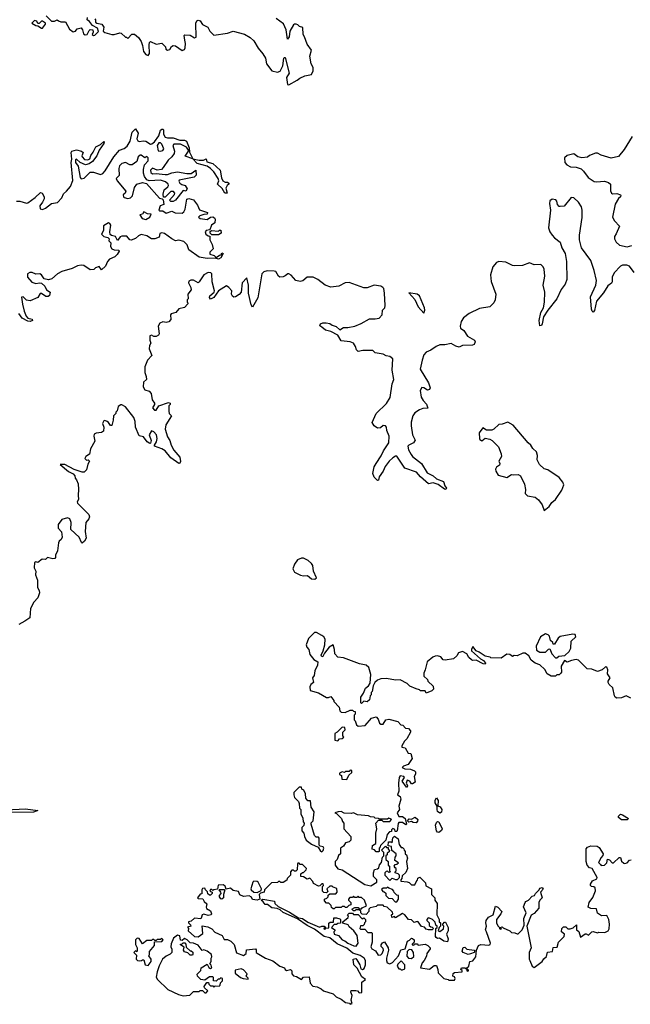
# Model space of a CAD drawing. Extents: x 2219101 to 2444320, y 201258 to 358766.
# Tile 82 of 256: x 2304774 to 2310152, y 247708 to 256385. Entities that reach past the tile are written whole.
import ezdxf

# ---------------------------------------------------------------- set-up
doc = ezdxf.new("R2010")
doc.units = 0

msp = doc.modelspace()

# ---------------------------------------------------------------- linework, layer by layer
at = {"layer": '0CON10XD'}
for points in [[(2304975, 256310), (2305000, 256345), (2305000, 256355), (2304975, 256372.5), (2304965, 256372.5), (2304945, 256350), (2304935, 256350), (2304925, 256372.5), (2304905, 256377.5), (2304880, 256355), (2304915, 256332.5), (2304935, 256330), (2304965, 256310), (2304975, 256310)], [(2305008.3, 256418.3), (2305055, 256373.3), (2305079.3, 256370.7), (2305105, 256382.5), (2305116.4, 256376.4), (2305137, 256367), (2305176.1, 256366.1), (2305211.7, 256301.7), (2305245, 256276.7), (2305266.4, 256283.6), (2305280, 256305), (2305315, 256312.5), (2305327.5, 256295), (2305335, 256260), (2305350.7, 256250.7), (2305367.5, 256255), (2305385, 256290), (2305395, 256297.5), (2305417.5, 256295), (2305420, 256275), (2305412.5, 256255), (2305425, 256246.7), (2305435, 256247.5), (2305468.3, 256281.7), (2305460, 256310), (2305415, 256332.5), (2305389.3, 256369.3), (2305367.5, 256385), (2305372.5, 256405)], [(2305435, 256392.5), (2305442.5, 256385), (2305443, 256363), (2305453, 256353), (2305496.7, 256345), (2305515, 256320), (2305510, 256285), (2305525, 256272.5), (2305585, 256253.8), (2305605.8, 256254.2), (2305655, 256270), (2305667, 256267), (2305705, 256230), (2305715, 256230), (2305725, 256220), (2305761.7, 256258.3), (2305785, 256257.5), (2305819.5, 256229.5), (2305843.6, 256193.6), (2305856.4, 256156.4), (2305863.3, 256105), (2305885, 256077.5), (2305905, 256070), (2305917, 256087), (2305913, 256163), (2305917.5, 256185), (2305925, 256192.5), (2305975, 256170), (2306025, 256176.7), (2306057.5, 256145), (2306062.5, 256125), (2306075, 256117.5), (2306095, 256122.5), (2306110, 256150), (2306125, 256158.8), (2306145.7, 256155.7), (2306205, 256113.8), (2306225, 256123.3), (2306232.3, 256137.7), (2306234.2, 256175), (2306227.5, 256205), (2306223.3, 256245), (2306227.5, 256252.5), (2306275, 256248.8), (2306315, 256223.8), (2306328.8, 256231.2), (2306326.1, 256353.9), (2306334, 256376), (2306345, 256381.2), (2306363.3, 256375), (2306385, 256343.3), (2306430, 256320), (2306450, 256285), (2306485, 256250), (2306605, 256266.9), (2306655, 256282.5), (2306755, 256257.1), (2306805, 256229.4), (2306835, 256200), (2306874.7, 256134.7), (2306916.7, 256085), (2306939.2, 256045), (2306947.5, 255995), (2306995, 255933.8), (2307045, 255924), (2307068.5, 255931.5), (2307090.6, 255979.4), (2307100, 256045), (2307105, 256052.5), (2307111.7, 256051.7), (2307146.2, 255915), (2307122.9, 255875), (2307133.3, 255815), (2307145, 255811.2), (2307218.6, 255851.4), (2307240.3, 255869.7), (2307285, 255889.2), (2307345, 255902), (2307359.2, 255935), (2307358, 255965), (2307340, 255995), (2307328.8, 256065), (2307343.3, 256115), (2307305, 256170), (2307283.6, 256233.6), (2307270, 256255), (2307267, 256317), (2307240, 256325), (2307225, 256340), (2307210, 256345), (2307195, 256345.8), (2307185, 256338.8), (2307154, 256285), (2307147.5, 256235), (2307132.5, 256212.5), (2307122.5, 256295), (2307098.3, 256348.3), (2307032.5, 256395)], [(2304745, 254784.2), (2304775, 254786.9), (2304835, 254768.6), (2304845, 254770.8), (2304910.6, 254819.4), (2304957, 254863), (2304971.2, 254855), (2304990, 254825), (2304988, 254805), (2304974.2, 254775.8), (2304950, 254745), (2304955, 254717.5), (2304975, 254712.5), (2305001.2, 254725), (2305054.5, 254765.5), (2305106.7, 254775), (2305145, 254813.8), (2305160.8, 254849.2), (2305185.8, 254875), (2305220, 254915), (2305241.4, 254968.6), (2305225.8, 255125), (2305233.3, 255155), (2305226.7, 255215), (2305232.5, 255225), (2305275, 255237.8), (2305317.7, 255227.7), (2305332.5, 255215), (2305320, 255185), (2305323.3, 255175), (2305345, 255153.8), (2305375, 255148.8), (2305390.7, 255159.3), (2305400.5, 255189.5), (2305422.3, 255217.7), (2305445, 255263.3), (2305486.2, 255283.8), (2305515, 255312.5), (2305518.8, 255308.8), (2305515, 255292.5), (2305474.4, 255235.6), (2305454, 255185), (2305415, 255136.7), (2305386.6, 255113.4), (2305354.4, 255104.4), (2305307.7, 255127.7), (2305275, 255156.7), (2305265, 255150), (2305264, 255125), (2305288, 255095), (2305305.8, 254995), (2305315, 254981.2), (2305340.3, 254989.7), (2305395, 255041.9), (2305425, 255041.1), (2305485, 255021.4), (2305505, 255030.8), (2305526.3, 255053.7), (2305604.4, 255175), (2305652.5, 255235), (2305695, 255249.2), (2305720.3, 255269.7), (2305745.7, 255315), (2305764.2, 255395), (2305795, 255422.5), (2305816.4, 255386.4), (2305807.1, 255335), (2305815, 255316.2), (2305825, 255310.8), (2305865, 255317.1), (2305885, 255314.2), (2305925, 255289.2), (2305939.1, 255290.9), (2305961.9, 255308.1), (2305998.9, 255361.1), (2306015, 255410), (2306025, 255420), (2306035, 255420), (2306040, 255415), (2306040, 255375), (2306055, 255350), (2306075, 255344), (2306125, 255343.3), (2306185, 255322.5), (2306225, 255323.3), (2306242.5, 255315), (2306267.5, 255255), (2306268.3, 255218.3), (2306300, 255160), (2306355, 255146.7), (2306393, 255147), (2306415, 255160), (2306423.6, 255133.6), (2306475, 255116.7), (2306538.8, 255058.8), (2306550.7, 254990.7), (2306562.5, 254965), (2306583, 254953), (2306605, 254952.5), (2306617.5, 254945), (2306617.5, 254935), (2306602.5, 254925), (2306590.7, 254899.3), (2306600, 254855), (2306580, 254855), (2306556.7, 254896.7), (2306517.5, 254935), (2306527.5, 254965), (2306522.5, 254985), (2306482.5, 255045), (2306453.9, 255073.9), (2306425, 255093.8), (2306338.3, 255118.3), (2306300, 255160), (2306232.5, 255182.5), (2306260, 255225), (2306260, 255235), (2306242.5, 255262.5), (2306189.3, 255289.3), (2306133, 255287), (2306123.3, 255275), (2306136.7, 255225), (2306133.8, 255205), (2306113.8, 255175), (2306082.1, 255147.9), (2306039.1, 255080.9), (2306023.9, 255066.1), (2305985, 255060), (2305942.3, 255077.7), (2305925, 255057.5), (2305927.7, 255037.7), (2305945, 255028), (2305975, 255030), (2306055, 255020), (2306075, 255020), (2306115, 255036.2), (2306165, 255043.8), (2306245, 255030), (2306285, 255030), (2306325, 255060), (2306327.5, 255015), (2306311.7, 254998.3), (2306180, 254970), (2306177, 254963), (2306184.3, 254944.3), (2306202.3, 254932.3), (2306232.5, 254925), (2306250, 254895), (2306237, 254873), (2306215, 254880), (2306145, 254793.3), (2306125, 254783.3), (2306105, 254783.3), (2306092.5, 254795), (2306136.7, 254845), (2306140, 254855), (2306129.5, 254869.5), (2306105, 254871.2), (2306066.1, 254833.9), (2306055, 254820), (2306041.7, 254821.7), (2306038.3, 254848.3), (2306045.9, 254884.1), (2306078.3, 254911.7), (2306083.8, 254925), (2306081.2, 254935), (2306057.4, 254957.4), (2306015, 254971.4), (2305913.8, 254963.8), (2305892.3, 254972.3), (2305872.1, 255002.1), (2305863, 255033), (2305864, 255065), (2305874.1, 255105.9), (2305905, 255140), (2305906.4, 255166.4), (2305895, 255180), (2305875, 255167.5), (2305845, 255190), (2305835, 255190), (2305817.5, 255175), (2305806.7, 255135), (2305765, 255106), (2305745, 255106), (2305705, 255125.8), (2305675, 255118), (2305653.4, 255096.6), (2305645.8, 255075), (2305648.8, 255011.2), (2305623.3, 254985), (2305631.2, 254965), (2305707.5, 254875), (2305702.5, 254855), (2305685, 254840), (2305687.5, 254825), (2305695, 254817.5), (2305725, 254810), (2305750, 254815), (2305766.1, 254833.9), (2305784.1, 254905.9), (2305806.2, 254935), (2305855, 254949.2), (2305890.5, 254940.5), (2306005, 254812.5), (2306027.5, 254807.5), (2306037.5, 254797.5), (2306042.5, 254757.5), (2306012.5, 254745), (2306000, 254705), (2306005, 254700), (2306035, 254700), (2306065, 254681.2), (2306115, 254698), (2306143.1, 254683.1), (2306205, 254680), (2306218.7, 254691.3), (2306230, 254715), (2306245.8, 254804.2), (2306265, 254810), (2306305, 254796.2), (2306339.7, 254749.7), (2306358.3, 254708.3), (2306427.5, 254685), (2306425, 254670), (2306395, 254666.7), (2306360, 254655), (2306350, 254645), (2306365, 254633.8), (2306425, 254624), (2306455, 254643.3), (2306475, 254646.7), (2306489.3, 254639.3), (2306497, 254627), (2306492.5, 254595), (2306463.3, 254575), (2306448.3, 254531.7), (2306415, 254527.5), (2306406.7, 254515), (2306414, 254494), (2306435, 254480), (2306448.3, 254478.3), (2306450, 254445), (2306470, 254405), (2306477.5, 254365), (2306450, 254335), (2306449.3, 254319.3), (2306487, 254307), (2306505, 254290), (2306535, 254310), (2306548.3, 254311.7), (2306555, 254330), (2306567.5, 254325), (2306545, 254287.5), (2306525, 254274), (2306495, 254282.5), (2306425, 254280), (2306355, 254292.5), (2306265, 254357.5), (2306250.4, 254400.4), (2306220.3, 254430.3), (2306175, 254442.5), (2306145, 254436.2), (2306113.2, 254453.2)], [(2306015, 255226.2), (2306035, 255233.3), (2306043.6, 255246.4), (2306027, 255287), (2306015, 255301.2), (2305998.8, 255301.2), (2305984, 255275), (2305995, 255230), (2306015, 255226.2)], [(2310170, 255355), (2310098.8, 255241.2), (2310049.5, 255180.5), (2309984.1, 255164.1), (2309895, 255191.2), (2309865, 255207.5), (2309845, 255207.5), (2309793, 255187), (2309775, 255172.5), (2309725, 255167.5), (2309690, 255175), (2309655, 255202.5), (2309595, 255187.5), (2309573.9, 255166.1), (2309576.2, 255125), (2309592.5, 255105), (2309625, 255088.8), (2309676.6, 255086.6), (2309719.4, 255069.4), (2309740.9, 255050.9), (2309782.2, 254995), (2309835, 254960), (2309855, 254955.5), (2309925, 254962.2), (2309961.5, 254951.5), (2309977.5, 254935), (2309977, 254877), (2309987.5, 254855), (2309995, 254850), (2310035, 254852.5), (2310065, 254842.5), (2310070, 254835), (2310066.7, 254825), (2310049.7, 254810.3), (2310019.7, 254760.3), (2309996.1, 254646.1), (2310012.1, 254612.1), (2310058.8, 254565), (2310026.7, 254496.7), (2310013.8, 254475), (2310014, 254455), (2310029.2, 254425), (2310057, 254397), (2310125, 254383.6), (2310165, 254394)], [(2310186.1, 254156.1), (2310145, 254212.5), (2310123, 254223), (2310085, 254222.5), (2310067, 254213), (2310010, 254155), (2309993, 254117), (2309992.5, 254075), (2309986.7, 254063.3), (2309955, 254040), (2309915, 253977.5), (2309853.8, 253905), (2309837.8, 253822.2), (2309825, 253806.2), (2309815.8, 253815.8), (2309810.8, 253835), (2309803, 253943), (2309848.5, 254045), (2309854.2, 254085.8), (2309835.6, 254175), (2309805, 254262.5), (2309724.1, 254374.1), (2309703.6, 254443.6), (2309704, 254485), (2309728.3, 254641.7), (2309729.2, 254705), (2309722.2, 254735), (2309695, 254777.8), (2309656, 254815), (2309632, 254818), (2309569.3, 254740.7), (2309535, 254737.5), (2309525, 254740), (2309512.5, 254755), (2309506.7, 254785), (2309496.1, 254796.1), (2309465, 254802.5), (2309445, 254790), (2309440, 254765), (2309450, 254705), (2309431.4, 254551.4), (2309442.5, 254515), (2309465, 254486.7), (2309485, 254463.3), (2309535.7, 254425.7), (2309548, 254375), (2309580, 254325), (2309589.2, 254255), (2309593.9, 254096.1), (2309580, 254055), (2309543, 254007), (2309505.7, 253924.3), (2309425, 253825.8), (2309388.9, 253765), (2309377.3, 253705), (2309369.1, 253690.9), (2309355, 253687.5), (2309348.5, 253735), (2309363.6, 253805), (2309387.3, 253845), (2309396.2, 253895), (2309398.5, 253985), (2309385.7, 254045), (2309400, 254125), (2309394.2, 254185), (2309385, 254206.7), (2309365, 254226.7), (2309305, 254223.8), (2309265, 254242.5), (2309201.5, 254218.5), (2309135, 254214.8), (2309115, 254218.3), (2309055, 254249.2), (2308995.2, 254254.8), (2308974.2, 254245.8), (2308942.8, 254207.2), (2308920.5, 254135), (2308927.7, 254077.7), (2308968.3, 253965), (2308961, 253915), (2308950.6, 253889.4), (2308914.6, 253855.4), (2308825, 253840.2), (2308733.3, 253795), (2308682.9, 253757.1), (2308663.5, 253725), (2308654, 253685), (2308656.1, 253666.1), (2308686, 253645), (2308718, 253595), (2308780.6, 253560.6), (2308785.7, 253545), (2308776.9, 253523.1), (2308762.6, 253517.4), (2308675.4, 253514.6), (2308645, 253499.4), (2308616.4, 253506.4), (2308575, 253531.2), (2308519.6, 253520.4), (2308475, 253520), (2308442.5, 253505), (2308395, 253471.1), (2308354, 253455), (2308335, 253431.2), (2308318.1, 253385), (2308301.2, 253305), (2308375.7, 253185), (2308388.8, 253141.2), (2308382.5, 253125), (2308365, 253121.2), (2308335, 253141.2), (2308315, 253143.3), (2308302, 253118), (2308309.7, 253059.7), (2308328.3, 253028.3), (2308357.6, 252997.6), (2308368.8, 252961.2), (2308325, 252958.5), (2308294.5, 252945.5), (2308255, 252920), (2308236.2, 252895), (2308222.3, 252837.7), (2308222.5, 252805), (2308232.5, 252725), (2308258.3, 252678.3), (2308243.8, 252655), (2308201.2, 252635), (2308192.5, 252625), (2308200, 252595), (2308222.7, 252552.7), (2308235.4, 252535.4), (2308312.5, 252475), (2308361.9, 252391.9), (2308415.3, 252365.3), (2308445, 252339.2), (2308505.6, 252315.6), (2308517.9, 252277.9), (2308533.3, 252255), (2308527.5, 252245), (2308515, 252246.2), (2308458.6, 252288.6), (2308415, 252303.1), (2308375, 252294.4), (2308303.1, 252355), (2308267.8, 252397.8), (2308165, 252431.5), (2308095, 252538.6), (2308085, 252538.9), (2308061.4, 252525), (2308029.6, 252495), (2307993.8, 252446.2), (2307976.9, 252405), (2307941.2, 252355), (2307933.3, 252326.7), (2307925, 252323.3), (2307895, 252353.8), (2307884.4, 252384.4), (2307896.4, 252445), (2307912.7, 252475)], [(2305885, 254623.3), (2305921.2, 254645), (2305932.5, 254672.5), (2305900, 254675), (2305868.3, 254691.7), (2305855, 254670), (2305833.3, 254665), (2305853.6, 254633.6), (2305885, 254623.3)], [(2306113.2, 254453.2), (2306049.4, 254499.4), (2306025, 254508), (2306009.3, 254500.7), (2306002.1, 254467.9), (2305965, 254453.8), (2305935, 254454.7), (2305895, 254481.1), (2305845, 254492.2), (2305819.8, 254480.2), (2305795, 254457.5), (2305755, 254442.5), (2305743.6, 254443.6), (2305717.6, 254477.6), (2305675, 254478.6), (2305660, 254470), (2305635, 254440), (2305616.7, 254475), (2305582, 254482), (2305571.7, 254491.7), (2305567.1, 254515), (2305578, 254575), (2305568.8, 254588.8), (2305555, 254593.8), (2305511.7, 254568.3), (2305512, 254528), (2305493.3, 254495), (2305515, 254473.3), (2305550, 254465), (2305562.5, 254455), (2305560, 254435), (2305577, 254417), (2305573.8, 254385), (2305586.7, 254365), (2305605, 254356.2), (2305647.5, 254355), (2305650, 254345), (2305633.3, 254315), (2305612.5, 254295), (2305565.8, 254274.2), (2305547.3, 254252.7), (2305528.3, 254211.7), (2305495, 254180), (2305475, 254210), (2305443, 254197), (2305427, 254183), (2305395, 254180), (2305338.3, 254218.3), (2305315, 254222.5), (2305282.5, 254215), (2305235, 254190.8), (2305144.6, 254165.4), (2305108, 254145), (2305057.6, 254102.4), (2305026.8, 254093.2), (2304990.8, 254100.8), (2304965, 254137.5), (2304950, 254145), (2304915, 254142.5), (2304885, 254158), (2304863, 254157), (2304843.9, 254146.1), (2304843.3, 254115), (2304881.7, 254071.7), (2304915, 254060), (2304947, 254067), (2304965, 254063.3), (2304995, 254036.2), (2305010, 254005), (2305043, 253983), (2305036.7, 253955), (2305025, 253946.7), (2305005, 253946.7), (2304965, 253972.5), (2304955, 253972.5), (2304934.1, 253935.9), (2304865, 253907.1), (2304835, 253914), (2304805, 253941.2), (2304790.7, 253939.3), (2304798, 253878), (2304813.8, 253815), (2304832.2, 253772.2), (2304845, 253755.8), (2304883.3, 253745), (2304887.5, 253732.5), (2304865, 253724.4), (2304845, 253728), (2304795, 253754.4), (2304765.7, 253795)], [(2306525, 254490), (2306465, 254490), (2306453, 254503), (2306452.5, 254517.5), (2306462.5, 254527.5), (2306525, 254520), (2306535, 254530), (2306545, 254530), (2306550, 254505), (2306525, 254490)], [(2307912.7, 252475), (2307959.1, 252540.9), (2307979.6, 252585), (2308025.6, 252655), (2308029.6, 252715), (2308008.8, 252765), (2308004.3, 252794.3), (2307995, 252806.2), (2307975, 252808), (2307951.5, 252788.5), (2307925, 252784.4), (2307895.7, 252805), (2307880, 252835), (2307912.9, 252915), (2308005, 253002.5), (2308037.1, 253055), (2308055.9, 253175), (2308069.4, 253215), (2308055.8, 253295.8), (2308060, 253395), (2308035, 253417.5), (2308003, 253423), (2307977, 253437), (2307905, 253450), (2307885, 253470), (2307795, 253470), (2307755, 253460), (2307740, 253475), (2307732.5, 253505), (2307714, 253534), (2307685.4, 253545.4), (2307605.8, 253555.8), (2307575, 253603.8), (2307515, 253637.5), (2307467.3, 253647.3), (2307433.9, 253673.9), (2307418.3, 253688.3), (2307422.5, 253705), (2307445, 253713.3), (2307473, 253713), (2307505, 253707.5), (2307525, 253692), (2307561.2, 253681.2), (2307595, 253652), (2307627.3, 253672.7), (2307665, 253671.9), (2307725, 253684.6), (2307782.7, 253707.3), (2307855, 253747.5), (2307905, 253747.5), (2307940, 253755), (2307967.5, 253785), (2307970, 253825), (2307990, 253845), (2307992.5, 253865), (2307987.5, 253975), (2307980, 254015), (2307972.5, 254025), (2307955, 254036), (2307895.7, 254045.7), (2307835, 254021.9), (2307805, 254021.5), (2307675, 254067.9), (2307641.2, 254065), (2307583.8, 254036.2), (2307515, 254027.9), (2307465.3, 254045.3), (2307400, 254095), (2307357.5, 254115), (2307307.5, 254115), (2307267, 254083), (2307245, 254077.5), (2307206.8, 254086.8), (2307165, 254133.8), (2307145, 254146.2), (2307135, 254146.7), (2307113.6, 254126.4), (2307095, 254120), (2307065, 254116.7), (2307053.3, 254125), (2307030, 254165), (2307015, 254170), (2306955, 254170.6), (2306925, 254161.9), (2306905.7, 254145), (2306870.8, 253935), (2306825, 253852.5), (2306812.9, 253872.9), (2306788.2, 253975), (2306790.6, 254045), (2306775, 254110), (2306734.2, 254065.8), (2306723.5, 253985), (2306705.9, 253964.1), (2306675, 253942.5), (2306660.2, 253940.2), (2306647.1, 253947.1), (2306638.6, 253965), (2306641.2, 253995), (2306615, 254026.2), (2306595, 254038.8), (2306525.8, 253995), (2306485, 253935.8), (2306455, 253923.3), (2306447, 253937), (2306449.3, 253950.7), (2306487.1, 253982.9), (2306490, 253995), (2306469.2, 254075), (2306465.6, 254145), (2306458, 254155), (2306435, 254157.5), (2306395, 254136), (2306356.1, 254073.9), (2306345, 254066.7), (2306305, 254088), (2306280.3, 254089.7), (2306265, 254080), (2306260, 254065), (2306280, 254025), (2306283.3, 254005), (2306253.9, 253966.1), (2306257.5, 253925), (2306250, 253915), (2306250, 253895), (2306257, 253887), (2306255, 253880), (2306225, 253847.5), (2306175, 253836.7), (2306150, 253805), (2306107, 253793), (2306102.5, 253785), (2306106.4, 253743.6), (2306088.3, 253721.7), (2306065, 253716.7), (2306033.6, 253723.6), (2306008.8, 253711.2), (2305993.3, 253685), (2306002.5, 253615), (2305996.4, 253603.6), (2305975, 253593.3), (2305955, 253593.8), (2305935, 253603.8), (2305921.4, 253598.6), (2305919.3, 253559.3), (2305930, 253535), (2305917.5, 253512.5), (2305913.8, 253485), (2305937.5, 253425), (2305900, 253385), (2305876.7, 253325), (2305876.4, 253276.4), (2305889.3, 253239.3), (2305890, 253215), (2305865, 253190), (2305860.7, 253150.7), (2305875, 253122.5), (2305915, 253110), (2305931.7, 253091.7), (2305940, 253035), (2305960, 253005), (2305960, 252995), (2305942.5, 252965), (2305960, 252945), (2305975, 252944), (2305998.3, 252981.7), (2306085, 253010), (2306100, 253005), (2306100, 252995), (2306088.3, 252981.7), (2306087.5, 252935), (2306090, 252915), (2306110, 252895), (2306060, 252815), (2306054, 252775), (2306075, 252710), (2306095.5, 252675.5), (2306109.5, 252635), (2306131.1, 252591.1), (2306185, 252530), (2306190, 252490), (2306185, 252477.5), (2306175, 252472.5), (2306104.4, 252525), (2306054.2, 252585), (2306025, 252604.4), (2305960, 252625), (2305960, 252635), (2305978.8, 252665), (2305984.2, 252695), (2305978.1, 252725), (2305955, 252754), (2305935, 252761.2), (2305914, 252725), (2305931.2, 252675), (2305926.2, 252653.8), (2305919.3, 252650.7), (2305896.2, 252665), (2305865, 252707.5), (2305827, 252717), (2305793.3, 252795), (2305790, 252845), (2305778.3, 252878.3), (2305705, 252972.5), (2305675, 252990), (2305665, 252990), (2305640, 252975), (2305631.7, 252938.3), (2305620, 252925), (2305620, 252915), (2305600, 252895), (2305597.5, 252855), (2305585, 252810), (2305575, 252807.5), (2305557.5, 252835), (2305545, 252843.3), (2305525, 252852.5), (2305515, 252850), (2305503.3, 252825), (2305516.2, 252795), (2305510.7, 252759.3), (2305495, 252747.5), (2305448.8, 252741.2), (2305429.2, 252730.8), (2305425.8, 252715), (2305435, 252670), (2305396.4, 252603.6), (2305387.5, 252555), (2305357.5, 252535), (2305348.3, 252518.3), (2305362.5, 252502.5), (2305377, 252507), (2305390, 252495), (2305373, 252467), (2305361.7, 252418.3), (2305341.7, 252398.3), (2305325, 252397.5), (2305255, 252422), (2305170, 252465), (2305130, 252465), (2305205, 252403.3), (2305245, 252381.2), (2305258.8, 252365), (2305263, 252343), (2305275, 252330), (2305287.5, 252295), (2305292.5, 252245), (2305287.5, 252195), (2305292.5, 252155), (2305280, 252135), (2305282.5, 252125), (2305384, 252025), (2305388.8, 252005), (2305383.9, 251986.1), (2305356.2, 251955), (2305352, 251875), (2305358, 251815), (2305345, 251790), (2305325, 251772.5), (2305317, 251777), (2305297.5, 251825), (2305223, 251893), (2305227.1, 251952.9), (2305215, 251986), (2305193.8, 251996.2), (2305145, 251980), (2305113, 251937), (2305112.5, 251905), (2305141.7, 251871.7), (2305147.5, 251825), (2305140, 251805), (2305121.7, 251788.3), (2305116.7, 251775), (2305106.1, 251703.9), (2305090, 251665), (2305090, 251645), (2305083.6, 251636.4), (2305065, 251633.3), (2305020, 251645), (2305001.7, 251628.3), (2304970.7, 251629.3), (2304935, 251602.5), (2304915, 251607.5), (2304905, 251600), (2304900, 251555), (2304916.2, 251525), (2304912.7, 251492.7), (2304930, 251445), (2304931.4, 251381.4), (2304946.2, 251355), (2304948.8, 251335), (2304935, 251290), (2304897, 251253), (2304870, 251195), (2304862.5, 251115), (2304820, 251085), (2304766.2, 251053.8)], [(2308335, 253800), (2308342.5, 253825), (2308340, 253845), (2308295, 253952.5), (2308275, 253966.2), (2308201.7, 253978.3), (2308255, 253920), (2308282.5, 253855), (2308335, 253800)], [(2309395, 252060), (2309436.6, 252093.4), (2309460.9, 252129.1), (2309494.3, 252155), (2309550.5, 252239.5), (2309566.1, 252286.1), (2309558.8, 252308.8), (2309525, 252350), (2309425, 252416.7), (2309395, 252427.5), (2309352.5, 252465), (2309333.3, 252505), (2309336.2, 252545), (2309325, 252577.5), (2309292.5, 252605), (2309277.5, 252635), (2309253.3, 252655), (2309121.7, 252811.7), (2309075, 252836.7), (2309025, 252820), (2308995, 252817.5), (2308950, 252775), (2308931.7, 252768.3), (2308885, 252767.5), (2308853, 252787), (2308820, 252745), (2308824, 252695), (2308827.5, 252685), (2308845, 252672.5), (2308875, 252697.5), (2308915, 252687.5), (2308935, 252677.5), (2308990.7, 252620.7), (2309015, 252560), (2309018.8, 252535), (2308993.8, 252495), (2309003, 252473), (2309000.7, 252459.3), (2308975, 252440), (2308966.2, 252425), (2308966.7, 252405), (2308990, 252370), (2309065, 252351.2), (2309105, 252376.7), (2309125, 252373.3), (2309165, 252376.2), (2309185.9, 252365.9), (2309221.7, 252291.7), (2309230, 252245), (2309225, 252210), (2309248.3, 252188.3), (2309315, 252177.5), (2309345, 252152.5), (2309375, 252110), (2309395, 252060)], [(2307375, 251454), (2307387.5, 251465), (2307361.2, 251525), (2307356, 251575), (2307345, 251592.5), (2307315, 251620), (2307275, 251638), (2307255, 251638.8), (2307220, 251625), (2307194.1, 251585.9), (2307181.2, 251545), (2307195, 251516.2), (2307248.3, 251488.3), (2307275, 251483.3), (2307308, 251488), (2307345, 251456.2), (2307375, 251454)], [(2310157.5, 250405), (2310115.6, 250425.6), (2310075, 250408.8), (2310035, 250406), (2310020, 250415), (2310013.1, 250425), (2309998, 250498), (2309967.5, 250525), (2309956.9, 250545), (2309957.1, 250555), (2309976.1, 250585), (2309951.1, 250621.1), (2309954.4, 250655), (2309945, 250678.8), (2309935, 250681.2), (2309903.3, 250655), (2309865, 250640), (2309815, 250661.4), (2309773.8, 250663.8), (2309695, 250740.8), (2309674.2, 250745.8), (2309635, 250736.7), (2309595, 250722.5), (2309571.7, 250738.3), (2309543.6, 250686.4), (2309546.7, 250635), (2309538.3, 250621.7), (2309525, 250610), (2309505, 250610), (2309495, 250600), (2309455, 250600), (2309420.7, 250620.7), (2309399.3, 250659.3), (2309355, 250700), (2309313.8, 250713.8), (2309280.5, 250740.5), (2309259.3, 250779.3), (2309225, 250802.5), (2309205, 250802.5), (2309155, 250780), (2309128.3, 250781.7), (2309115, 250772.5), (2309091.7, 250791.7), (2309065, 250792.5), (2309015, 250757.5), (2308925, 250760), (2308917, 250767), (2308874.5, 250774.5), (2308822.3, 250812.3), (2308793.8, 250823.8), (2308765, 250860), (2308753.3, 250835), (2308755, 250822.5), (2308832.1, 250752.1), (2308858.9, 250738.9), (2308876, 250715), (2308873.6, 250706.4), (2308855, 250708), (2308795, 250740), (2308765, 250737.5), (2308755, 250742.5), (2308730, 250765), (2308713.3, 250795), (2308675, 250815.8), (2308640, 250805), (2308625, 250777.5), (2308595, 250753.3), (2308520.7, 250739.3), (2308504.1, 250744.1), (2308485, 250770), (2308455, 250780), (2308433, 250777), (2308411.7, 250768.3), (2308363.3, 250725), (2308346.7, 250655), (2308332.5, 250625), (2308335, 250600), (2308365, 250570), (2308370, 250555), (2308415, 250510), (2308417.5, 250485), (2308405, 250470), (2308355, 250450), (2308345, 250470), (2308305, 250470), (2308295, 250480), (2308265, 250486.7), (2308211.7, 250511.7), (2308185.8, 250535.8), (2308125.7, 250565.7), (2308085, 250563.8), (2308005, 250579.2), (2307955, 250576.2), (2307925, 250563.3), (2307902.5, 250545), (2307887.5, 250515), (2307880, 250465), (2307870, 250455), (2307870, 250435), (2307860, 250425), (2307855, 250390), (2307835, 250372.5), (2307805, 250380), (2307785, 250360), (2307780, 250365), (2307780, 250415), (2307801.7, 250448.3), (2307820, 250495), (2307846.4, 250513.6), (2307861.7, 250538.3), (2307866.7, 250615), (2307850, 250675), (2307825, 250696.2), (2307768.3, 250708.3), (2307625, 250761.2), (2307575, 250767.5), (2307550, 250795), (2307548, 250835), (2307535, 250876.2), (2307501.2, 250855), (2307458.8, 250801.2), (2307445, 250773.3), (2307435, 250770), (2307430, 250785), (2307448, 250822), (2307462.5, 250875), (2307466, 250925), (2307453.3, 250945), (2307435, 250958.8), (2307387.5, 250985), (2307370, 250985), (2307318.1, 250931.9), (2307296.2, 250875), (2307303.3, 250855), (2307320, 250835), (2307329.3, 250789.3), (2307365, 250747.5), (2307400, 250725), (2307397.5, 250695), (2307373.3, 250645), (2307366.7, 250605), (2307352.5, 250585), (2307362.5, 250545), (2307337.5, 250525), (2307330, 250505), (2307333, 250473), (2307405, 250452.5), (2307475, 250410), (2307495, 250410), (2307515, 250420), (2307540, 250385), (2307540, 250375), (2307587.5, 250327.5), (2307592.5, 250295), (2307605, 250282.5), (2307641.7, 250278.3), (2307685, 250300), (2307705, 250300), (2307715, 250290), (2307728.3, 250288.3), (2307730, 250265), (2307720, 250255), (2307720, 250215), (2307730, 250205), (2307741.7, 250171.7), (2307755, 250160), (2307816.7, 250163.3), (2307871.7, 250228.3), (2307915, 250240), (2307931.7, 250221.7), (2307942.5, 250185), (2307955, 250177.5), (2307975, 250177.5), (2308000, 250215), (2308025, 250220), (2308105, 250200), (2308131.7, 250171.7), (2308148.3, 250168.3), (2308171.7, 250141.7), (2308198.3, 250138.3), (2308217, 250117), (2308217.5, 250105), (2308183.3, 250046.7), (2308163.9, 250026.1), (2308140, 249985), (2308140, 249975), (2308168.3, 249968.3), (2308195, 249920), (2308218.3, 249918.3), (2308230, 249875), (2308195, 249820), (2308155, 249807.5), (2308142.5, 249795), (2308165, 249782.5), (2308215, 249780), (2308252.5, 249765), (2308260, 249755), (2308260, 249735), (2308250, 249715), (2308257.5, 249665), (2308235, 249650), (2308225, 249650), (2308210, 249675), (2308188.3, 249681.7), (2308177.5, 249655), (2308190, 249635), (2308188.3, 249621.7), (2308181.7, 249621.7), (2308142.5, 249675), (2308162.5, 249705), (2308156.2, 249716.2), (2308125, 249722.5), (2308116.2, 249705), (2308109.2, 249655), (2308112.5, 249585), (2308102.5, 249555), (2308125, 249540), (2308130, 249515), (2308112.5, 249455), (2308120, 249425), (2308100, 249395), (2308115, 249362.5), (2308145, 249362.5), (2308170, 249345), (2308180, 249295), (2308175, 249290), (2308145, 249310), (2308115, 249310), (2308108.3, 249301.7), (2308100, 249235), (2308095, 249230), (2308081.7, 249231.7), (2308078.3, 249248.3), (2308061.7, 249258.3), (2308050, 249245), (2308048.3, 249231.7), (2308031.7, 249228.3), (2308010, 249205), (2308000, 249155), (2307951.7, 249108.3), (2307950, 249095), (2307940, 249085), (2307940, 249055), (2307935, 249050), (2307915, 249050), (2307898.3, 249068.3), (2307880, 249075), (2307881.7, 249108.3), (2307910, 249125), (2307910, 249215), (2307920, 249255), (2307910, 249305), (2307935, 249330), (2307965, 249330), (2307975, 249320), (2308035, 249320), (2308050, 249335), (2308045, 249340), (2308025, 249347.5), (2308015, 249340), (2307945, 249340), (2307935, 249346.2), (2307905, 249347.5), (2307895, 249356.7), (2307865, 249358.8), (2307845, 249369.2), (2307748.6, 249378.6), (2307715, 249393.8), (2307695, 249387.8), (2307631.2, 249391.2), (2307605, 249405.6), (2307580, 249405), (2307550, 249395), (2307565, 249390), (2307610, 249345), (2307618.3, 249318.3), (2307630, 249305), (2307630, 249255), (2307690, 249185), (2307690, 249155), (2307675, 249140), (2307645, 249130), (2307625, 249100), (2307600, 249085), (2307600, 249035), (2307581.7, 249018.3), (2307570, 248985), (2307552.5, 248967.5), (2307553.3, 248935), (2307575, 248900), (2307615, 248892), (2307815, 248763.8), (2307867, 248753), (2307920, 248785), (2307920, 248805), (2307890, 248835), (2307890, 248865), (2307900, 248895), (2307925, 248900), (2307938.3, 248911.7), (2307943.3, 248936.7), (2307961.7, 248958.3), (2307970, 249005), (2307980, 249015), (2307980, 249045), (2307960, 249065), (2307995, 249100), (2308005, 249090), (2308018.3, 249088.3), (2308020, 249075), (2308030, 249065), (2308028.3, 249051.7), (2308011.7, 249038.3), (2308010, 249025), (2308000, 249015), (2308000, 248985), (2308020, 248965), (2308020, 248935), (2308030, 248925), (2308030, 248885), (2308040, 248875), (2308025, 248870), (2308015, 248880), (2308001.7, 248878.3), (2307990, 248865), (2307990, 248845), (2308035, 248800), (2308055, 248820), (2308085, 248807.5), (2308101.7, 248808.3), (2308120, 248825), (2308120, 248845), (2308107, 248857), (2308080, 248865), (2308080, 248875), (2308090, 248885), (2308090, 248905), (2308080, 248910), (2308072.5, 248925), (2308080.7, 248939.3), (2308097, 248943), (2308110, 248955), (2308077.5, 248975), (2308080, 249005), (2308090, 249015), (2308090, 249035), (2308051.7, 249061.7), (2308048.3, 249098.3), (2308020, 249105), (2308021.7, 249138.3), (2308045, 249140), (2308055, 249130), (2308060, 249175), (2308075, 249190), (2308107, 249167), (2308117.5, 249115), (2308135, 249090), (2308145, 249090), (2308158.3, 249078.3), (2308160, 249065), (2308170, 249055), (2308170, 249035), (2308180, 249025), (2308190, 248995), (2308180, 248965), (2308190, 248905), (2308175, 248870), (2308141.7, 248838.3), (2308140, 248815), (2308130, 248805), (2308131.7, 248791.7), (2308187, 248787), (2308205, 248780), (2308225, 248760), (2308255, 248760), (2308271.7, 248798.3), (2308278.3, 248801.7)], [(2309505, 250760), (2309523.6, 250776.4), (2309575, 250782.5), (2309615, 250816.7), (2309630, 250845), (2309632.1, 250907.9), (2309673.3, 250945), (2309666.1, 250966.1), (2309645, 250968.8), (2309535, 250950), (2309516.4, 250933.6), (2309485, 250880), (2309471.7, 250881.7), (2309470, 250895), (2309450, 250915), (2309441.7, 250951.7), (2309430, 250965), (2309405, 250972.5), (2309362.5, 250945), (2309322.5, 250865), (2309325, 250830), (2309355, 250810), (2309405, 250810), (2309431.7, 250838.3), (2309445, 250840), (2309460, 250795), (2309495, 250760), (2309505, 250760)], [(2307575, 250030), (2307591.7, 250048.3), (2307615, 250050), (2307628.3, 250061.7), (2307620, 250075), (2307620, 250105), (2307640, 250125), (2307638.3, 250148.3), (2307615, 250150), (2307570, 250105), (2307550, 250095), (2307550, 250035), (2307575, 250030)], [(2307655, 249690), (2307671.7, 249728.3), (2307698.3, 249751.7), (2307698.3, 249768.3), (2307685, 249770), (2307675, 249760), (2307645, 249760), (2307635, 249750), (2307615, 249757.5), (2307590, 249745), (2307591.7, 249731.7), (2307610, 249725), (2307611.7, 249691.7), (2307655, 249690)], [(2307435, 249051.2), (2307448.3, 249061.7), (2307453.3, 249085), (2307446, 249096), (2307420.5, 249100.5), (2307411.2, 249111.2), (2307411.7, 249171.7), (2307405, 249180), (2307385, 249180), (2307370, 249195), (2307340, 249295), (2307341.7, 249308.3), (2307357.5, 249325), (2307369.2, 249405), (2307342.5, 249445), (2307335, 249500), (2307311.7, 249501.7), (2307293, 249523), (2307291.7, 249561.7), (2307277.5, 249595), (2307260, 249605), (2307255, 249620), (2307235, 249620), (2307187.5, 249575), (2307187.5, 249555), (2307195, 249530), (2307230, 249495), (2307237, 249477), (2307240, 249435), (2307250, 249425), (2307250, 249385), (2307267, 249347), (2307270, 249315), (2307280, 249305), (2307277, 249283), (2307260, 249265), (2307260, 249235), (2307277, 249217), (2307282.5, 249185), (2307297.5, 249155), (2307345, 249117.5), (2307403, 249093), (2307425, 249056.7), (2307435, 249051.2)], [(2308475, 249392.5), (2308455, 249407.5), (2308450, 249425), (2308452.5, 249455), (2308433.1, 249483.1), (2308433, 249507), (2308445, 249527.5), (2308460.6, 249505), (2308457.5, 249457.5), (2308477.5, 249447.5), (2308492, 249425), (2308488.3, 249401.7), (2308475, 249392.5)], [(2304655, 249420.2), (2304825, 249428.9), (2304934, 249415), (2304895, 249401.9), (2304685, 249398.7)], [(2308265, 249307.5), (2308240, 249310), (2308225, 249320), (2308202.5, 249312.5), (2308190, 249325), (2308205, 249342.5), (2308225, 249340), (2308256.4, 249356.4), (2308280, 249335), (2308278.3, 249321.7), (2308265, 249307.5)], [(2308465, 249222.5), (2308453.3, 249223.3), (2308446, 249236), (2308436.7, 249285), (2308445, 249310), (2308455, 249317.5), (2308466.1, 249316.1), (2308494.3, 249255), (2308489.7, 249240.3), (2308465, 249222.5)], [(2310125, 249333.8), (2310074.1, 249334.1), (2310050, 249355), (2310047.5, 249365), (2310065, 249383.3), (2310085, 249376.2), (2310137.5, 249345), (2310125, 249333.8)], [(2308885.8, 248345.8), (2308876.7, 248365), (2308886, 248395), (2308880, 248425), (2308883.8, 248446.2), (2308903.9, 248476.1), (2308946, 248495), (2308965, 248572.5), (2308985, 248563.3), (2309020, 248525), (2309013.3, 248505), (2308972.5, 248455), (2308974.2, 248424.2), (2308985, 248400), (2308998.3, 248388.3), (2309000, 248375), (2309005, 248370), (2309018.3, 248371.7), (2309010, 248385), (2309025, 248390), (2309031.7, 248381.7), (2309090, 248355), (2309105, 248340), (2309135, 248337.5), (2309155, 248327.5), (2309165, 248330), (2309201.2, 248365), (2309217.5, 248405), (2309216, 248465), (2309236.2, 248515), (2309213, 248567), (2309226.4, 248603.6), (2309232.5, 248615), (2309255.9, 248624.1), (2309289.3, 248660.7), (2309310, 248665), (2309317.5, 248685), (2309350, 248715), (2309355, 248730), (2309375, 248737.5), (2309386.4, 248723.6), (2309362.5, 248695), (2309376.7, 248645), (2309355.7, 248624.3), (2309345.8, 248605), (2309346.7, 248555), (2309305, 248508.8), (2309278, 248492), (2309240, 248395), (2309280, 248205), (2309262.5, 248165), (2309262.5, 248105), (2309267.5, 248095), (2309287.5, 248045), (2309307, 248033), (2309376.4, 248083.6), (2309390.7, 248109.3), (2309415, 248130), (2309421.7, 248168.3), (2309468.3, 248171.7), (2309471.7, 248208.3), (2309508.3, 248211.7), (2309520, 248255), (2309570, 248305), (2309572.5, 248325), (2309547.5, 248345), (2309550, 248375), (2309565, 248390), (2309585, 248390), (2309603, 248373), (2309623, 248373), (2309648.8, 248381.2), (2309678.3, 248408.3), (2309680, 248365), (2309698.3, 248348.3), (2309715, 248300), (2309755, 248327.5), (2309765, 248330), (2309785, 248317.5), (2309815, 248347.5), (2309825, 248350), (2309865, 248337.5), (2309875, 248342.5), (2309929.3, 248340.7), (2309957.5, 248355), (2309966.4, 248373.6), (2309970, 248415), (2309962.5, 248455), (2309945, 248490), (2309898.3, 248488.3), (2309865, 248510), (2309855, 248550), (2309805, 248552.5), (2309780, 248565), (2309790, 248605), (2309821.2, 248648.8), (2309846.4, 248706.4), (2309843, 248733), (2309831.7, 248741.7), (2309810, 248745), (2309802.5, 248755), (2309803, 248767), (2309820, 248795), (2309856.7, 248813.3), (2309861.2, 248825), (2309817.5, 248905), (2309791.7, 248911.7), (2309773.3, 248935), (2309763.3, 248965), (2309763.6, 249076.4), (2309775, 249092.5), (2309805, 249103.3), (2309861.7, 249101.7), (2309879.3, 249089.3), (2309912.5, 249035), (2309911.7, 249018.3), (2309895, 249000), (2309873.6, 248956.4), (2309889.3, 248939.3), (2309895, 248930), (2309925, 248932.5), (2309946.1, 248953.9), (2309952.5, 248987.5), (2309969.3, 248979.3), (2309992.5, 248955), (2310005, 248953.3), (2310055, 249000), (2310065, 249000), (2310075, 248970), (2310095, 248950), (2310105, 248947.5), (2310126.1, 248953.9), (2310145, 248977.5), (2310160, 248980)], [(2308278.3, 248801.7), (2308281.7, 248818.3), (2308298.3, 248828.3), (2308348.3, 248778.3), (2308351.7, 248751.7), (2308400, 248725), (2308400, 248675), (2308430, 248645), (2308430, 248625), (2308450, 248595), (2308447.5, 248495), (2308470, 248455), (2308470, 248435), (2308480, 248425), (2308480, 248395), (2308470, 248385), (2308460, 248355), (2308475, 248350), (2308508.3, 248371.7), (2308510, 248395), (2308500, 248405), (2308500, 248415), (2308515, 248430), (2308525, 248430), (2308546.7, 248385), (2308547.5, 248355), (2308532.5, 248325), (2308547.5, 248285), (2308541.7, 248258.3), (2308510, 248265), (2308471.7, 248291.7), (2308455, 248287.5), (2308442.5, 248295), (2308437.5, 248305), (2308440, 248375), (2308450, 248385), (2308450, 248395), (2308440, 248405), (2308435, 248430), (2308410, 248455), (2308385, 248467.5), (2308371.7, 248468.3), (2308360, 248455), (2308360, 248445), (2308380, 248425), (2308381.7, 248401.7), (2308395, 248390), (2308408.3, 248388.3), (2308420, 248375), (2308407, 248363), (2308375, 248362.5), (2308355, 248370), (2308338.3, 248388.3), (2308313.6, 248393.6), (2308285, 248433.3), (2308275, 248437.5), (2308248.3, 248428.3), (2308225, 248452.5), (2308200, 248455), (2308166.4, 248496.4), (2308147, 248507), (2308085, 248470), (2308075, 248480), (2308051.7, 248471.7), (2308050, 248495), (2308060, 248505), (2308058.3, 248518.3), (2308010, 248565), (2307985, 248570), (2307975, 248580), (2307925, 248580), (2307915, 248570), (2307861.7, 248558.3), (2307850, 248545), (2307850, 248525), (2307825, 248500), (2307791.7, 248501.7), (2307780, 248515), (2307778.3, 248528.3), (2307765, 248540), (2307735, 248540), (2307725, 248530), (2307715, 248530), (2307700, 248545), (2307725, 248560), (2307755, 248560), (2307765, 248550), (2307785, 248550), (2307791.7, 248558.3), (2307830, 248575), (2307810, 248625), (2307785, 248650), (2307765, 248650), (2307755, 248660), (2307745, 248650), (2307725, 248650), (2307715, 248660), (2307705, 248650), (2307681.7, 248648.3), (2307670, 248635), (2307670, 248625), (2307690, 248605), (2307690, 248585), (2307671.7, 248578.3), (2307655, 248560), (2307645, 248560), (2307635, 248570), (2307615, 248570), (2307605, 248560), (2307555, 248560), (2307545, 248550), (2307535, 248550), (2307521.7, 248561.7), (2307518.3, 248578.3), (2307497.5, 248597.5), (2307475, 248600), (2307458.3, 248618.3), (2307460, 248635), (2307478.3, 248641.7), (2307490, 248655), (2307491.7, 248668.3), (2307505, 248680), (2307558.3, 248681.7), (2307570, 248695), (2307568.3, 248728.3), (2307535, 248740), (2307525, 248750), (2307505, 248750), (2307480, 248725), (2307488.3, 248701.7), (2307475, 248690), (2307451.7, 248691.7), (2307440, 248705), (2307440, 248745), (2307450, 248755), (2307448.3, 248768.3), (2307435, 248770), (2307418.3, 248751.7), (2307405, 248750), (2307361.7, 248771.7), (2307355, 248790), (2307328.3, 248818.3), (2307305, 248810), (2307275, 248830), (2307250, 248835), (2307251.7, 248858.3), (2307265, 248870), (2307275, 248870), (2307298.3, 248891.7), (2307300, 248905), (2307265, 248940), (2307245, 248940), (2307235, 248950), (2307225, 248950), (2307220, 248945), (2307218.3, 248891.7), (2307205, 248880), (2307195, 248880), (2307185, 248890), (2307171.7, 248888.3), (2307160, 248875), (2307160, 248845), (2307130, 248815), (2307128.3, 248801.7), (2307095, 248780), (2307075, 248780), (2307065, 248790), (2307055, 248790), (2307045, 248780), (2306991.7, 248778.3), (2306930, 248715), (2306927.5, 248695), (2306895, 248687.5), (2306883.3, 248676.7), (2306890, 248635), (2306880, 248630), (2306865, 248626.2), (2306825, 248632.5), (2306815, 248652.5), (2306795, 248663.3), (2306745, 248657.5), (2306713.6, 248673.6), (2306700.7, 248700.7), (2306655, 248710), (2306631.7, 248731.7), (2306592.5, 248722.5), (2306585, 248750), (2306565, 248760), (2306521.7, 248758.3), (2306517.5, 248722.5), (2306483, 248717), (2306475, 248710), (2306465, 248720), (2306455, 248720), (2306450, 248705), (2306470, 248695), (2306470, 248685), (2306455, 248670), (2306445, 248670), (2306432.5, 248682.5), (2306428.3, 248698.3), (2306410, 248715), (2306405, 248730), (2306385, 248727.5), (2306377.5, 248715), (2306378.3, 248681.7), (2306365, 248677.5), (2306340, 248645), (2306345, 248640), (2306388.3, 248638.3), (2306400, 248615), (2306421.7, 248591.7), (2306416.2, 248565), (2306420.8, 248550.8), (2306455, 248530), (2306462.5, 248505), (2306460, 248495), (2306435, 248491.2), (2306395, 248503.3), (2306380, 248495), (2306374, 248476), (2306368.8, 248461.2), (2306315, 248466.2), (2306285, 248440), (2306260, 248435), (2306260, 248425), (2306278.3, 248408.3), (2306280, 248395), (2306251.7, 248388.3), (2306260, 248375), (2306257.5, 248355), (2306313.9, 248303.9), (2306347, 248303), (2306388.3, 248331.7), (2306381.7, 248398.3), (2306431.7, 248391.7), (2306465, 248372.5), (2306492.5, 248342.5), (2306557.5, 248315), (2306575, 248280), (2306605, 248277.5), (2306635, 248262.5), (2306662.5, 248235), (2306685, 248160), (2306745, 248137.5), (2306767.5, 248155), (2306773, 248187), (2306850, 248195), (2306857, 248187), (2306857.5, 248165), (2306865, 248157.5), (2306940, 248115), (2307005, 248090), (2307065, 248042.5), (2307105, 248030), (2307112.5, 248015), (2307125, 248006.7), (2307160, 248015), (2307171.7, 248001.7), (2307172.5, 247975), (2307185, 247957.5), (2307211.7, 247951.7), (2307255, 247927.5), (2307275, 247947.5), (2307325, 247950), (2307333.3, 247895), (2307355, 247867.5), (2307395, 247862.5), (2307430, 247845), (2307450, 247825), (2307535, 247800), (2307562.7, 247772.7), (2307605, 247753.8), (2307643.8, 247723.8), (2307678.3, 247718.3), (2307685, 247707.5), (2307702.5, 247715), (2307693.3, 247743.3), (2307702.5, 247785), (2307690, 247815), (2307695, 247830), (2307735, 247830), (2307750, 247825), (2307765, 247810), (2307788.3, 247811.7), (2307788.3, 247901.7), (2307820, 247925), (2307788.8, 247948.8), (2307747.5, 248025), (2307717.5, 248055), (2307710, 248105), (2307735, 248110), (2307745, 248100), (2307770, 248055), (2307779.3, 248019.3), (2307793, 248013), (2307807.3, 248022.7), (2307820, 248055), (2307818.9, 248095), (2307809.4, 248115), (2307773.6, 248136.4), (2307707.5, 248157.5), (2307655, 248202.5), (2307570, 248240), (2307505, 248294.3), (2307455, 248305.8), (2307369.6, 248369.6), (2307305, 248401.4), (2307220.7, 248460.7), (2307095, 248515.8), (2307069.4, 248539.4), (2307041.2, 248551.2), (2306995, 248558.8), (2306957.3, 248587.3), (2306935, 248587.5), (2306918.3, 248611.7), (2306900, 248625), (2306915, 248633.3), (2307017, 248617), (2307022.5, 248595), (2307050.8, 248570.8), (2307149.4, 248519.4), (2307229.3, 248469.3), (2307265, 248462.5), (2307312.1, 248432.1), (2307415, 248387.5), (2307435, 248397.5), (2307457, 248397), (2307470, 248380), (2307451.7, 248378.3), (2307455, 248370), (2307468.3, 248371.7), (2307470, 248380), (2307498.3, 248381.7), (2307498.3, 248421.7), (2307508.3, 248431.7), (2307538.3, 248431.7), (2307541.7, 248468.3), (2307565, 248470), (2307595, 248460), (2307600, 248455), (2307598.3, 248421.7), (2307575, 248420), (2307565, 248410), (2307545, 248410), (2307520, 248385), (2307550, 248365), (2307550, 248355), (2307540, 248345), (2307542.5, 248325), (2307582.5, 248312.5), (2307613.8, 248275), (2307637.5, 248267.5), (2307665, 248246.2), (2307718, 248222), (2307738.8, 248221.2), (2307756.7, 248245), (2307746.7, 248315), (2307716.4, 248356.4), (2307675, 248390), (2307668.3, 248408.3), (2307621.7, 248421.7), (2307620, 248435), (2307668.3, 248471.7), (2307670, 248485), (2307660, 248495), (2307675, 248510), (2307705, 248510), (2307715, 248500), (2307755, 248500), (2307791.7, 248461.7), (2307805, 248470), (2307820, 248455), (2307820, 248435), (2307810, 248425), (2307808.3, 248411.7), (2307795, 248400), (2307775, 248400), (2307770, 248375), (2307775, 248370), (2307815, 248370), (2307841.7, 248341.7), (2307875, 248340), (2307880, 248335), (2307880, 248255), (2307867.5, 248215), (2307875, 248197.5), (2307908.3, 248178.3), (2307931.7, 248141.7), (2307955, 248143.3), (2307966.7, 248155), (2307977.5, 248185), (2307975, 248200), (2307958.3, 248218.3), (2307958.3, 248231.7), (2307970.7, 248249.3), (2307988.3, 248258.3), (2308020, 248205), (2308022.5, 248185), (2308003.8, 248115), (2308003.6, 248093.6), (2308011.7, 248071.7), (2308035, 248063.8), (2308056.7, 248075), (2308110, 248135), (2308131.7, 248188.3), (2308170, 248195), (2308190, 248265), (2308208.3, 248271.7), (2308225, 248290), (2308235, 248287.5), (2308250, 248275), (2308250, 248255), (2308231.7, 248238.3), (2308231.7, 248231.7), (2308245, 248230), (2308255, 248240), (2308275, 248240), (2308285, 248230), (2308345, 248237.5), (2308370, 248225), (2308390, 248205), (2308390, 248195), (2308360, 248155), (2308357, 248133), (2308337, 248093), (2308318.3, 248071.7), (2308305, 248030), (2308385, 248017.5), (2308425, 248050), (2308445, 248050), (2308457.5, 248015), (2308460, 247985), (2308510, 247935), (2308547, 247927), (2308555, 247920), (2308605, 247920), (2308610, 247935), (2308605, 247950), (2308590, 247955), (2308591.7, 247978.3), (2308605, 247987.5), (2308670, 247995), (2308670, 248005), (2308660, 248015), (2308665, 248030), (2308695, 248030), (2308710, 248020), (2308715, 248000), (2308728.3, 248001.7), (2308728.3, 248008.3), (2308710, 248025), (2308730, 248045), (2308740, 248085), (2308765, 248090), (2308792.5, 248125), (2308796.7, 248185), (2308815, 248226.7), (2308835, 248233.3), (2308905, 248227.5), (2308917.5, 248235), (2308922.5, 248245), (2308885.8, 248345.8)], [(2306865, 248692.5), (2306900, 248710), (2306902.5, 248725), (2306873.9, 248783.9), (2306865, 248790), (2306835, 248792.5), (2306827.5, 248785), (2306810, 248725), (2306812.5, 248715), (2306836.4, 248696.4), (2306865, 248692.5)], [(2306555, 248633.3), (2306545, 248637.5), (2306533.3, 248655), (2306533, 248667), (2306547.5, 248685), (2306547, 248697), (2306530, 248715), (2306535, 248720), (2306575, 248720), (2306580, 248715), (2306570, 248675), (2306570, 248645), (2306555, 248633.3)], [(2308095, 248610), (2308110, 248635), (2308110, 248665), (2308095, 248670), (2308071.7, 248691.7), (2308070, 248705), (2308058.3, 248718.3), (2308025, 248730), (2308015, 248740), (2308005, 248730), (2307975, 248730), (2307961.7, 248718.3), (2307971.7, 248701.7), (2307985, 248700), (2307998.3, 248688.3), (2308000, 248665), (2308021.7, 248641.7), (2308055, 248640), (2308081.7, 248611.7), (2308095, 248610)], [(2305905, 248050), (2305932.5, 248085), (2305932.5, 248105), (2305910, 248135), (2305917.5, 248145), (2305918.3, 248171.7), (2305960, 248225), (2305961.7, 248258.3), (2306025, 248260), (2306037.5, 248275), (2306027, 248287), (2306015, 248280), (2305985, 248280), (2305975, 248270), (2305965, 248270), (2305955, 248280), (2305945, 248280), (2305935, 248270), (2305895, 248270), (2305855, 248240), (2305825, 248287.5), (2305808.3, 248291.7), (2305793, 248277), (2305793.3, 248235), (2305810, 248205), (2305810, 248175), (2305805, 248170), (2305795, 248180), (2305780, 248165), (2305801.7, 248141.7), (2305801.2, 248105), (2305812.7, 248092.7), (2305825, 248090), (2305847, 248093), (2305855, 248100), (2305868.3, 248098.3), (2305880, 248055), (2305905, 248050)], [(2306215, 247783.3), (2306271.7, 247788.3), (2306305, 247820), (2306355, 247820), (2306365, 247830), (2306385, 247830), (2306405, 247810), (2306415, 247810), (2306430, 247825), (2306401.7, 247851.7), (2306400, 247865), (2306421.7, 247898.3), (2306438.3, 247898.3), (2306440, 247885), (2306455, 247870), (2306475, 247870), (2306485, 247860), (2306495, 247870), (2306531.7, 247868.3), (2306540, 247875), (2306543, 247897), (2306560, 247915), (2306560, 247935), (2306545, 247940), (2306535, 247930), (2306521.7, 247928.3), (2306505, 247910), (2306480, 247915), (2306480, 247945), (2306475, 247950), (2306445, 247950), (2306405, 247920), (2306370, 247925), (2306340, 247955), (2306338.3, 247971.7), (2306370, 248005), (2306371.7, 248028.3), (2306425, 248060), (2306440.7, 248030.7), (2306455, 248022.5), (2306465, 248030), (2306461.7, 248051.7), (2306450, 248065), (2306460, 248085), (2306460, 248115), (2306467.5, 248125), (2306462.5, 248145), (2306425, 248176.2), (2306395, 248186.7), (2306382.5, 248182.5), (2306345, 248227.5), (2306305, 248247.5), (2306275, 248250), (2306250, 248275), (2306225, 248287.5), (2306205, 248270), (2306191.7, 248271.7), (2306185, 248310), (2306165, 248316.7), (2306129.5, 248290.5), (2306109.5, 248240.5), (2306106.2, 248215), (2306113.6, 248193.6), (2306113.3, 248165), (2306100.7, 248149.3), (2306065, 248132.5), (2306031.2, 248105), (2306002.3, 248047.7), (2305984, 247995), (2305977, 247947), (2305987.5, 247925), (2306079.3, 247839.3), (2306173, 247793), (2306215, 247783.3)], [(2306295, 248140), (2306275, 248140), (2306255, 248162.5), (2306225, 248170), (2306217.5, 248185), (2306221.7, 248211.7), (2306191.7, 248231.7), (2306191.7, 248238.3), (2306205, 248240), (2306215, 248250), (2306228.3, 248248.3), (2306237, 248237), (2306241.7, 248211.7), (2306275, 248180), (2306285, 248180), (2306298.3, 248168.3), (2306300, 248145), (2306295, 248140)], [(2308225, 248110), (2308245, 248130), (2308242.5, 248165), (2308228.3, 248188.3), (2308205, 248190), (2308188.3, 248171.7), (2308183, 248133), (2308200, 248115), (2308225, 248110)], [(2308723, 248147), (2308680, 248165), (2308670, 248175), (2308681.7, 248208.3), (2308695, 248210), (2308713.6, 248193.6), (2308777.5, 248185), (2308782.5, 248175), (2308776.4, 248163.6), (2308745, 248152.5), (2308723, 248147)], [(2308135, 248010), (2308145, 248012.5), (2308165, 248020), (2308167.5, 248055), (2308135, 248090), (2308105, 248062.5), (2308097.5, 248045), (2308115, 248020), (2308125, 248020), (2308135, 248010)], [(2306785, 247930), (2306787, 247937), (2306770, 247955), (2306776.7, 247976.7), (2306745, 248010), (2306725, 248018.8), (2306671.7, 248008.3), (2306671.7, 247981.7), (2306720, 247945), (2306743.6, 247933.6), (2306785, 247930)]]:
    msp.add_lwpolyline(points, dxfattribs=at)

doc.saveas('drawing.dxf')
